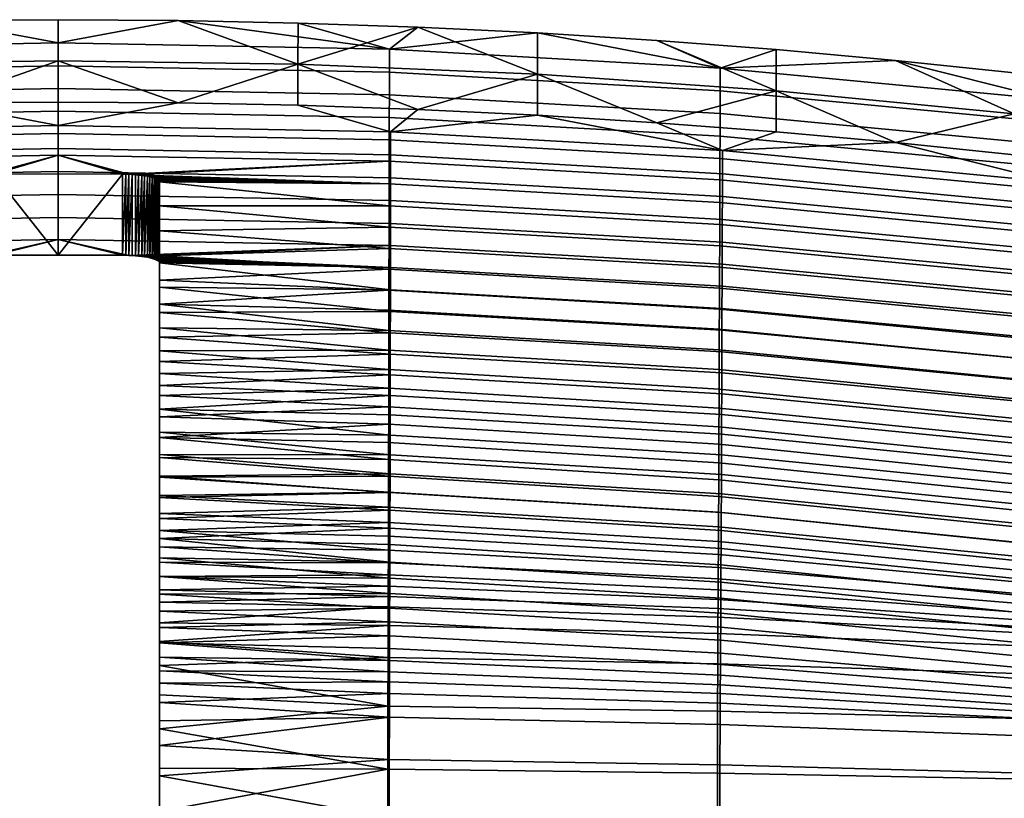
# Model space of a CAD drawing. Header units: millimetres. Extents: x -983 to 983, y -260 to 258.
# Tile 244 of 256: x -249 to -142, y 173 to 258. Entities that reach past the tile are written whole.
import ezdxf

# ---------------------------------------------------------------- set-up
doc = ezdxf.new("R2010")
doc.units = ezdxf.units.MM
doc.header["$MEASUREMENT"] = 0
doc.layers.add('ram', color=31, linetype='Continuous')

msp = doc.modelspace()

# ---------------------------------------------------------------- meshes
at = {"layer": 'ram'}
mesh = msp.add_polyface(dxfattribs=at)
corners = [(-258.04, 249.08, 873.96), (-271.07, 253.29, 873.42), (-271.07, 248.81, 874.02), (-245, 249.17, 873.94), (-245, 253.65, 873.35), (-245, 258.12, 872.76), (-258.04, 258.03, 872.78), (-271.08, 257.76, 872.83), (-281.15, 243.43, 850.57), (-245, 244.11, 850.42), (-245, 246.63, 862.18), (-281.15, 245.94, 862.33), (-281.14, 240.93, 838.81), (-245, 241.61, 838.65), (-281.14, 238.45, 827.04), (-245, 239.12, 826.88), (-281.13, 235.95, 815.07), (-245, 236.62, 814.91), (-258.04, 249.08, 873.96), (-245, 249.17, 873.94), (-271.07, 248.81, 874.02), (-245, 253.11, 849.49), (-281.01, 252.43, 849.62), (-281.02, 254.92, 861.26), (-245, 255.61, 861.13), (-245, 250.63, 837.84), (-281.01, 249.96, 837.98), (-245, 248.18, 826.19), (-281, 247.5, 826.33), (-245, 245.74, 814.54), (-281, 245.06, 814.68), (-245, 243.39, 803.21), (-280.99, 242.72, 803.35), (-271.08, 257.76, 872.83), (-258.04, 258.03, 872.78), (-255.99, 240.56, 789.68), (-256, 240.49, 789.35), (-280.99, 240.26, 791.37), (-256, 237.89, 776.51), (-280.99, 237.89, 779.7), (-253.38, 241.26, 793.02), (-252.68, 241.31, 793.21), (-253.04, 241.29, 793.13), (-253.73, 241.23, 792.88), (-254.07, 241.19, 792.71), (-252, 241.33, 793.27), (-252.34, 241.32, 793.25), (-254.39, 241.15, 792.5), (-255.61, 240.84, 791.05), (-255.75, 240.77, 790.71), (-255.94, 240.63, 790.02), (-255.86, 240.7, 790.37), (-254.69, 241.09, 792.25), (-255.21, 240.97, 791.69), (-255.42, 240.91, 791.38), (-254.96, 241.04, 791.98), (-245, 258.12, 872.76), (-245, 241.35, 793.26), (-238, 241.33, 793.27), (-252.34, 232.5, 795.05), (-252.68, 241.31, 793.21), (-252.34, 241.32, 793.25), (-252.68, 232.49, 795.01), (-253.04, 241.29, 793.13), (-253.38, 241.26, 793.02), (-253.04, 232.47, 794.93), (-253.38, 232.45, 794.83), (-253.73, 241.23, 792.88), (-254.07, 241.19, 792.71), (-254.07, 232.37, 794.51), (-254.39, 241.15, 792.5), (-254.39, 232.33, 794.3), (-254.69, 241.09, 792.25), (-253.73, 232.41, 794.68), (-252, 241.33, 793.27), (-252, 232.51, 795.07), (-254.96, 232.22, 793.78), (-255.21, 240.97, 791.69), (-254.96, 241.04, 791.98), (-255.42, 232.09, 793.18), (-255.61, 240.84, 791.05), (-255.42, 240.91, 791.38), (-255.75, 231.95, 792.51), (-255.86, 240.7, 790.37), (-255.75, 240.77, 790.71), (-256, 236.08, 790.25), (-255.99, 240.56, 789.68), (-255.94, 240.63, 790.02), (-256, 240.49, 789.35), (-256, 237.89, 776.51), (-245, 241.35, 793.26), (-245, 232.53, 795.06)]
mesh.append_faces([[corners[k] for k in face] for face in [(0, 1, 2, 2), (3, 4, 0, 0), (0, 4, 1, 1), (4, 5, 6, 1), (7, 1, 6, 6), (8, 9, 10, 11), (12, 13, 9, 8), (14, 15, 13, 12), (16, 17, 15, 14), (18, 10, 19, 19), (11, 18, 20, 20), (11, 10, 18, 18), (21, 22, 23, 24), (25, 26, 22, 21), (27, 28, 26, 25), (29, 30, 28, 27), (31, 32, 30, 29), (23, 33, 34, 34), (35, 36, 37, 37), (38, 39, 36, 36), (40, 37, 32, 32), (34, 24, 23, 23), (41, 42, 32, 32), (43, 44, 37, 37), (40, 43, 37, 37), (42, 40, 32, 32), (32, 31, 41, 41), (45, 46, 31, 31), (31, 46, 41, 41), (47, 37, 44, 44), (48, 49, 37, 37), (37, 50, 35, 35), (51, 50, 37, 37), (49, 51, 37, 37), (47, 52, 37, 37), (53, 54, 37, 37), (55, 53, 37, 37), (52, 55, 37, 37), (48, 37, 54, 54), (24, 34, 56, 56), (57, 45, 31, 31), (58, 57, 31, 31), (59, 60, 61, 61), (60, 62, 63, 63), (64, 63, 65, 65), (66, 67, 64, 64), (68, 69, 70, 70), (70, 71, 72, 72), (68, 67, 73, 73), (74, 75, 59, 61), (76, 77, 78, 78), (79, 80, 81, 81), (82, 83, 84, 84), (85, 86, 87, 87), (85, 88, 86, 86), (59, 62, 60, 60), (65, 66, 64, 64), (62, 65, 63, 63), (66, 73, 67, 67), (88, 85, 89, 89), (90, 91, 74, 74)]])
mesh = msp.add_polyface(dxfattribs=at)
corners = [(-245, 253.65, 873.35), (-245, 249.17, 873.94), (-231.96, 249.08, 873.96), (-218.93, 248.81, 874.02), (-218.93, 253.29, 873.42), (-231.96, 258.03, 872.78), (-245, 258.12, 872.76), (-218.92, 257.76, 872.83), (-205.9, 257.31, 872.92), (-245, 244.11, 850.42), (-208.85, 243.43, 850.57), (-208.85, 245.94, 862.33), (-245, 246.63, 862.18), (-245, 241.61, 838.65), (-208.86, 240.93, 838.81), (-245, 239.12, 826.88), (-208.86, 238.45, 827.04), (-245, 236.62, 814.91), (-208.87, 235.95, 815.07), (-218.93, 248.81, 874.02), (-231.96, 249.08, 873.96), (-245, 249.17, 873.94), (-208.99, 252.43, 849.62), (-245, 253.11, 849.49), (-245, 255.61, 861.13), (-208.98, 254.92, 861.26), (-208.99, 249.96, 837.98), (-245, 250.63, 837.84), (-209, 247.5, 826.33), (-245, 248.18, 826.19), (-209, 245.06, 814.68), (-245, 245.74, 814.54), (-209.01, 242.72, 803.35), (-245, 243.39, 803.21), (-231.96, 258.03, 872.78), (-245, 258.12, 872.76), (-237.32, 241.31, 793.21), (-237.66, 241.32, 793.25), (-236.96, 241.29, 793.13), (-238, 241.33, 793.27), (-209.01, 240.26, 791.37), (-236.27, 241.23, 792.88), (-236.62, 241.26, 793.02), (-235.61, 241.15, 792.5), (-235.93, 241.19, 792.71), (-235.31, 241.09, 792.25), (-234.79, 240.97, 791.69), (-235.04, 241.04, 791.98), (-234.39, 240.84, 791.05), (-234.58, 240.91, 791.38), (-234.25, 240.77, 790.71), (-234.06, 240.63, 790.02), (-234.14, 240.7, 790.37), (-234, 240.49, 789.35), (-234.01, 240.56, 789.68), (-209.01, 237.89, 779.7), (-234, 237.89, 776.51), (-218.92, 257.76, 872.83), (-237.66, 232.5, 795.05), (-237.66, 241.32, 793.25), (-237.32, 241.31, 793.21), (-236.96, 241.29, 793.13), (-237.32, 232.49, 795.01), (-236.62, 241.26, 793.02), (-236.62, 232.45, 794.83), (-236.96, 232.47, 794.93), (-236.27, 241.23, 792.88), (-235.93, 241.19, 792.71), (-235.61, 241.15, 792.5), (-235.93, 232.37, 794.51), (-235.31, 241.09, 792.25), (-235.61, 232.33, 794.3), (-236.27, 232.41, 794.68), (-238, 232.51, 795.07), (-238, 241.33, 793.27), (-235.04, 232.22, 793.78), (-235.04, 241.04, 791.98), (-234.79, 240.97, 791.69), (-234.58, 232.09, 793.18), (-234.58, 240.91, 791.38), (-234.39, 240.84, 791.05), (-234.79, 232.16, 793.49), (-234.25, 231.95, 792.51), (-234.25, 240.77, 790.71), (-234.14, 240.7, 790.37), (-234, 236.08, 790.25), (-234.06, 240.63, 790.02), (-234.01, 240.56, 789.68), (-234, 240.49, 789.35), (-234.14, 231.88, 792.17), (-234.39, 232.02, 792.85), (-235.31, 232.28, 794.05), (-234, 237.89, 776.51), (-245, 241.35, 793.26), (-245, 232.53, 795.06)]
mesh.append_faces([[corners[k] for k in face] for face in [(0, 1, 2, 2), (2, 3, 4, 4), (2, 4, 0, 0), (4, 5, 6, 0), (4, 7, 5, 5), (8, 7, 4, 4), (9, 10, 11, 12), (13, 14, 10, 9), (15, 16, 14, 13), (17, 18, 16, 15), (12, 11, 19, 20), (12, 20, 21, 21), (22, 23, 24, 25), (26, 27, 23, 22), (28, 29, 27, 26), (30, 31, 29, 28), (32, 33, 31, 30), (34, 24, 35, 35), (36, 37, 33, 33), (32, 38, 36, 36), (39, 33, 37, 37), (40, 41, 42, 42), (40, 43, 44, 44), (40, 45, 43, 43), (44, 41, 40, 40), (42, 38, 32, 32), (40, 46, 47, 47), (40, 48, 49, 49), (40, 50, 48, 48), (49, 46, 40, 40), (40, 51, 52, 52), (40, 53, 54, 54), (55, 56, 53, 53), (54, 51, 40, 40), (52, 50, 40, 40), (47, 45, 40, 40), (25, 34, 57, 57), (40, 42, 32, 32), (36, 33, 32, 32), (25, 24, 34, 34), (58, 59, 60, 60), (60, 61, 62, 62), (61, 63, 64, 65), (64, 63, 66, 66), (67, 68, 69, 69), (68, 70, 71, 71), (67, 72, 66, 66), (73, 74, 59, 59), (75, 76, 77, 77), (78, 79, 80, 80), (79, 81, 77, 77), (82, 83, 84, 84), (85, 86, 87, 87), (85, 87, 88, 88), (86, 89, 84, 84), (83, 90, 80, 80), (76, 91, 70, 70), (90, 78, 80, 80), (81, 75, 77, 77), (88, 92, 85, 85), (93, 74, 94, 94)]])
mesh = msp.add_polyface(dxfattribs=at)
corners = [(-205.9, 248.36, 874.11), (-192.89, 247.73, 874.25), (-192.88, 252.2, 873.65), (-218.93, 253.29, 873.42), (-218.93, 248.81, 874.02), (-192.88, 256.68, 873.04), (-205.9, 257.31, 872.92), (-208.86, 238.45, 827.04), (-172.78, 236.41, 827.51), (-172.77, 238.88, 839.27), (-208.86, 240.93, 838.81), (-208.87, 235.95, 815.07), (-172.78, 233.92, 815.54), (-208.87, 233.55, 803.49), (-172.79, 231.52, 803.97), (-208.88, 231.18, 791.9), (-172.8, 229.15, 792.38), (-208.88, 228.75, 779.92), (-172.81, 226.72, 780.41), (-208.88, 226.39, 768.12), (-172.82, 224.35, 768.63), (-208.89, 224.06, 756.33), (-172.83, 222.01, 756.83), (-208.89, 221.76, 744.52), (-172.83, 219.7, 745.04), (-208.9, 219.5, 732.71), (-172.84, 217.42, 733.23), (-208.9, 217.26, 720.89), (-172.85, 215.17, 721.42), (-208.91, 215.14, 709.45), (-172.86, 213.03, 710), (-208.91, 212.92, 697.23), (-172.87, 210.78, 697.79), (-208.85, 245.94, 862.33), (-192.89, 247.73, 874.25), (-205.9, 248.36, 874.11), (-218.93, 248.81, 874.02), (-172.75, 243.88, 862.79), (-234, 231.67, 791.15), (-234, 223.59, 750.56), (-234, 218.33, 723.05), (-234, 215.78, 709.29), (-234, 213.28, 695.51), (-208.92, 210.8, 685.39), (-234, 226.28, 764.3), (-173.01, 250.38, 850.03), (-208.99, 252.43, 849.62), (-208.98, 254.92, 861.26), (-173, 252.86, 861.66), (-173.01, 247.92, 838.39), (-208.99, 249.96, 837.98), (-173.02, 245.47, 826.75), (-209, 247.5, 826.33), (-173.03, 243.04, 815.11), (-209, 245.06, 814.68), (-173.04, 240.69, 803.78), (-209.01, 242.72, 803.35), (-173.05, 238.23, 791.8), (-209.01, 240.26, 791.37), (-173.06, 235.86, 780.15), (-209.01, 237.89, 779.7), (-173.06, 233.52, 768.48), (-209.02, 235.56, 768.03), (-173.07, 231.2, 756.82), (-209.02, 233.25, 756.36), (-173.08, 228.93, 745.28), (-209.03, 230.99, 744.8), (-173.09, 226.65, 733.47), (-209.03, 228.72, 732.99), (-173.1, 224.45, 721.97), (-209.04, 226.54, 721.48), (-173.11, 222.22, 710.09), (-209.04, 224.32, 709.59), (-173.11, 220.06, 698.39), (-209.05, 222.18, 697.88), (-173.12, 217.94, 686.69), (-209.05, 220.08, 686.17), (-173.13, 215.87, 674.98), (-209.05, 218.03, 674.44), (-173.14, 213.84, 663.25), (-209.06, 216.02, 662.71), (-173.15, 211.95, 652.04), (-209.06, 214.14, 651.49), (-173.15, 209.94, 639.79), (-209.07, 212.14, 639.22), (-205.9, 257.31, 872.92), (-192.88, 256.68, 873.04), (-218.92, 257.76, 872.83), (-234, 237.89, 776.51), (-234, 240.49, 789.35), (-234, 235.15, 762.73), (-234, 232.44, 748.94), (-234, 227.17, 721.33), (-234, 224.61, 707.52), (-234, 222.1, 693.69), (-234, 217.26, 666.01), (-234, 212.68, 638.28), (-209.07, 210.28, 627.47), (-234, 214.94, 652.15), (-234, 219.65, 679.86)]
mesh.append_faces([[corners[k] for k in face] for face in [(0, 1, 2, 2), (3, 4, 0, 0), (2, 5, 6, 6), (6, 3, 2, 2), (0, 2, 3, 3), (7, 8, 9, 10), (11, 12, 8, 7), (13, 14, 12, 11), (15, 16, 14, 13), (17, 18, 16, 15), (19, 20, 18, 17), (21, 22, 20, 19), (23, 24, 22, 21), (25, 26, 24, 23), (27, 28, 26, 25), (29, 30, 28, 27), (31, 32, 30, 29), (33, 34, 35, 35), (33, 35, 36, 36), (37, 34, 33, 33), (15, 38, 17, 17), (39, 23, 21, 21), (40, 27, 25, 25), (41, 29, 27, 27), (42, 43, 31, 31), (44, 21, 19, 19), (45, 46, 47, 48), (49, 50, 46, 45), (51, 52, 50, 49), (53, 54, 52, 51), (55, 56, 54, 53), (57, 58, 56, 55), (59, 60, 58, 57), (61, 62, 60, 59), (63, 64, 62, 61), (65, 66, 64, 63), (67, 68, 66, 65), (69, 70, 68, 67), (71, 72, 70, 69), (73, 74, 72, 71), (75, 76, 74, 73), (77, 78, 76, 75), (79, 80, 78, 77), (81, 82, 80, 79), (83, 84, 82, 81), (47, 85, 86, 86), (47, 87, 85, 85), (88, 60, 62, 62), (60, 89, 58, 58), (86, 48, 47, 47), (90, 62, 64, 64), (66, 91, 64, 64), (92, 68, 70, 70), (93, 72, 74, 74), (94, 74, 76, 76), (92, 70, 72, 72), (95, 78, 80, 80), (96, 82, 84, 84), (96, 84, 97, 97), (98, 80, 82, 82), (99, 76, 78, 78)]])
mesh = msp.add_polyface(dxfattribs=at)
corners = [(-179.89, 246.92, 874.43), (-166.91, 245.93, 874.64), (-166.9, 250.4, 874.01), (-153.95, 244.77, 874.89), (-192.88, 252.2, 873.65), (-192.89, 247.73, 874.25), (-141.02, 243.42, 875.18), (-128.13, 241.9, 875.51), (-141.01, 247.89, 874.53), (-179.88, 255.86, 873.2), (-192.88, 256.68, 873.04), (-153.94, 253.7, 873.61), (-166.9, 254.87, 873.39), (-115.25, 244.66, 875.18), (-128.11, 250.82, 874.16), (-141.01, 252.35, 873.87), (-115.25, 249.11, 874.49), (-172.76, 241.37, 851.03), (-136.77, 237.96, 851.79), (-136.76, 240.44, 863.54), (-172.75, 243.88, 862.79), (-172.77, 238.88, 839.27), (-136.78, 235.48, 840.04), (-172.78, 236.41, 827.51), (-136.79, 233.02, 828.28), (-172.78, 233.92, 815.54), (-136.81, 230.53, 816.33), (-172.79, 231.52, 803.97), (-136.82, 228.14, 804.77), (-172.8, 229.15, 792.38), (-136.83, 225.77, 793.19), (-172.81, 226.72, 780.41), (-136.84, 223.33, 781.23), (-172.82, 224.35, 768.63), (-136.85, 220.95, 769.46), (-172.83, 222.01, 756.83), (-136.86, 218.59, 757.68), (-172.83, 219.7, 745.04), (-136.87, 216.26, 745.9), (-172.84, 217.42, 733.23), (-136.88, 213.95, 734.11), (-172.85, 215.17, 721.42), (-136.89, 211.68, 722.31), (-172.86, 213.03, 710), (-136.9, 209.51, 710.91), (-208.85, 243.43, 850.57), (-208.85, 245.94, 862.33), (-208.86, 240.93, 838.81), (-100.94, 235.64, 864.6), (-115.26, 240.21, 875.88), (-128.13, 241.9, 875.51), (-141.02, 243.42, 875.18), (-153.95, 244.77, 874.89), (-166.91, 245.93, 874.64), (-179.89, 246.92, 874.43), (-192.89, 247.73, 874.25), (-137.09, 246.97, 850.7), (-173.01, 250.38, 850.03), (-173, 252.86, 861.66), (-137.08, 249.43, 862.33), (-137.1, 244.52, 839.08), (-173.01, 247.92, 838.39), (-137.11, 242.08, 827.44), (-173.02, 245.47, 826.75), (-137.12, 239.66, 815.81), (-173.03, 243.04, 815.11), (-137.13, 237.31, 804.49), (-173.04, 240.69, 803.78), (-137.14, 234.85, 792.53), (-173.05, 238.23, 791.8), (-137.15, 232.48, 780.89), (-173.06, 235.86, 780.15), (-137.16, 230.12, 769.24), (-173.06, 233.52, 768.48), (-137.17, 227.79, 757.59), (-173.07, 231.2, 756.82), (-137.18, 225.5, 746.06), (-173.08, 228.93, 745.28), (-137.19, 223.19, 734.27), (-173.09, 226.65, 733.47), (-137.2, 220.97, 722.79), (-173.1, 224.45, 721.97), (-137.21, 218.71, 710.93), (-173.11, 222.22, 710.09), (-137.22, 216.52, 699.25), (-173.11, 220.06, 698.39), (-137.23, 214.37, 687.56), (-173.12, 217.94, 686.69), (-137.24, 212.27, 675.87), (-173.13, 215.87, 674.98), (-137.25, 210.21, 664.16), (-173.14, 213.84, 663.25), (-137.26, 208.3, 652.96), (-173.15, 211.95, 652.04), (-192.88, 256.68, 873.04), (-179.88, 255.86, 873.2), (-166.9, 254.87, 873.39), (-153.94, 253.7, 873.61), (-141.01, 252.35, 873.87), (-128.11, 250.82, 874.16), (-115.25, 249.11, 874.49)]
mesh.append_faces([[corners[k] for k in face] for face in [(0, 1, 2, 2), (1, 3, 2, 2), (4, 5, 0, 0), (6, 7, 8, 8), (3, 6, 8, 8), (0, 2, 4, 4), (2, 9, 10, 4), (8, 11, 12, 2), (7, 13, 8, 8), (13, 14, 15, 8), (12, 9, 2, 2), (3, 8, 2, 2), (13, 16, 14, 14), (8, 15, 11, 11), (17, 18, 19, 20), (21, 22, 18, 17), (23, 24, 22, 21), (25, 26, 24, 23), (27, 28, 26, 25), (29, 30, 28, 27), (31, 32, 30, 29), (33, 34, 32, 31), (35, 36, 34, 33), (37, 38, 36, 35), (39, 40, 38, 37), (41, 42, 40, 39), (43, 44, 42, 41), (45, 17, 20, 46), (47, 21, 17, 45), (19, 48, 49, 50), (19, 50, 51, 51), (19, 51, 52, 52), (20, 53, 54, 54), (20, 54, 55, 55), (20, 52, 53, 53), (20, 19, 52, 52), (56, 57, 58, 59), (60, 61, 57, 56), (62, 63, 61, 60), (64, 65, 63, 62), (66, 67, 65, 64), (68, 69, 67, 66), (70, 71, 69, 68), (72, 73, 71, 70), (74, 75, 73, 72), (76, 77, 75, 74), (78, 79, 77, 76), (80, 81, 79, 78), (82, 83, 81, 80), (84, 85, 83, 82), (86, 87, 85, 84), (88, 89, 87, 86), (90, 91, 89, 88), (92, 93, 91, 90), (58, 94, 95, 95), (58, 96, 97, 97), (59, 98, 99, 99), (59, 99, 100, 100), (59, 97, 98, 98), (58, 95, 96, 96), (58, 97, 59, 59)]])
mesh = msp.add_polyface(dxfattribs=at)
corners = [(-281.13, 233.55, 803.49), (-245, 234.23, 803.33), (-245, 236.62, 814.91), (-281.13, 235.95, 815.07), (-252.34, 232.5, 795.05), (-252, 232.51, 795.07), (-252.68, 232.49, 795.01), (-253.04, 232.47, 794.93), (-253.38, 232.45, 794.83), (-253.73, 232.41, 794.68), (-254.07, 232.37, 794.51), (-281.12, 231.18, 791.9), (-254.39, 232.33, 794.3), (-254.69, 232.28, 794.05), (-255.21, 232.16, 793.49), (-254.96, 232.22, 793.78), (-255.61, 232.02, 792.85), (-255.42, 232.09, 793.18), (-255.75, 231.95, 792.51), (-255.94, 231.81, 791.82), (-255.86, 231.88, 792.17), (-256, 231.67, 791.15), (-255.99, 231.74, 791.49), (-281.12, 228.75, 779.92), (-256, 229.02, 778.03), (-256, 226.28, 764.3), (-281.12, 226.39, 768.12), (-256, 223.59, 750.56), (-281.11, 224.06, 756.33), (-245, 232.53, 795.06), (-256, 235.15, 762.73), (-280.98, 235.56, 768.03), (-256, 237.89, 776.51), (-280.98, 233.25, 756.36), (-280.97, 228.72, 732.99), (-280.97, 230.99, 744.8), (-256, 229.78, 735.14), (-280.95, 222.18, 697.88), (-280.96, 224.32, 709.59), (-256, 224.61, 707.52), (-256, 227.17, 721.33), (-256, 232.44, 748.94), (-255.42, 240.91, 791.38), (-255.21, 240.97, 791.69), (-255.21, 232.16, 793.49), (-255.94, 240.63, 790.02), (-255.86, 240.7, 790.37), (-255.86, 231.88, 792.17), (-255.75, 240.77, 790.71), (-255.61, 240.84, 791.05), (-255.61, 232.02, 792.85), (-254.96, 241.04, 791.98), (-254.69, 241.09, 792.25), (-254.69, 232.28, 794.05), (-254.07, 241.19, 792.71), (-253.73, 232.41, 794.68), (-254.07, 232.37, 794.51), (-254.39, 232.33, 794.3), (-254.39, 241.15, 792.5), (-254.96, 232.22, 793.78), (-255.42, 232.09, 793.18), (-255.75, 231.95, 792.51), (-255.94, 231.81, 791.82), (-256, 236.08, 790.25), (-255.99, 231.74, 791.49), (-256, 231.67, 791.15), (-256, 229.78, 735.14), (-256, 223.59, 750.56), (-256, 220.94, 736.81), (-256, 218.33, 723.05), (-256, 227.17, 721.33), (-256, 224.61, 707.52), (-256, 232.44, 748.94), (-256, 226.28, 764.3), (-256, 235.15, 762.73), (-256, 229.02, 778.03), (-256, 237.89, 776.51), (-252, 232.51, 795.07), (-252, 241.33, 793.27), (-245, 232.53, 795.06)]
mesh.append_faces([[corners[k] for k in face] for face in [(0, 1, 2, 3), (4, 5, 1, 1), (1, 6, 4, 4), (6, 0, 7, 7), (8, 7, 0, 0), (8, 0, 9, 9), (10, 11, 12, 12), (12, 11, 13, 13), (0, 10, 9, 9), (6, 1, 0, 0), (11, 14, 15, 15), (11, 16, 17, 17), (11, 18, 16, 16), (17, 14, 11, 11), (11, 19, 20, 20), (11, 21, 22, 22), (23, 24, 21, 21), (22, 19, 11, 11), (20, 18, 11, 11), (15, 13, 11, 11), (11, 10, 0, 0), (25, 24, 26, 26), (27, 25, 28, 28), (29, 1, 5, 5), (30, 31, 32, 32), (33, 31, 30, 30), (34, 35, 36, 36), (37, 38, 39, 39), (34, 36, 40, 40), (39, 38, 40, 40), (41, 36, 35, 35), (41, 33, 30, 30), (42, 43, 44, 44), (45, 46, 47, 47), (48, 49, 50, 50), (51, 52, 53, 53), (54, 55, 56, 56), (52, 57, 53, 53), (56, 57, 58, 58), (53, 59, 51, 51), (44, 60, 42, 42), (48, 50, 61, 61), (50, 49, 60, 60), (46, 61, 47, 47), (44, 43, 59, 59), (45, 62, 63, 63), (64, 65, 63, 63), (64, 63, 62, 62), (47, 62, 45, 45), (66, 67, 68, 68), (68, 69, 70, 70), (69, 71, 70, 70), (67, 66, 72, 72), (70, 66, 68, 68), (73, 72, 74, 74), (67, 72, 73, 73), (75, 73, 74, 74), (76, 65, 75, 75), (65, 76, 63, 63), (76, 75, 74, 74), (77, 78, 79, 79)]])
mesh = msp.add_polyface(dxfattribs=at)
corners = [(-245, 234.23, 803.33), (-208.87, 233.55, 803.49), (-208.87, 235.95, 815.07), (-245, 236.62, 814.91), (-235.93, 232.37, 794.51), (-208.88, 231.18, 791.9), (-234.01, 231.74, 791.49), (-234, 231.67, 791.15), (-208.88, 226.39, 768.12), (-208.88, 228.75, 779.92), (-234, 229.02, 778.03), (-234, 226.28, 764.3), (-237.32, 232.49, 795.01), (-236.96, 232.47, 794.93), (-236.27, 232.41, 794.68), (-236.62, 232.45, 794.83), (-237.66, 232.5, 795.05), (-238, 232.51, 795.07), (-245, 232.53, 795.06), (-235.61, 232.33, 794.3), (-234.39, 232.02, 792.85), (-234.25, 231.95, 792.51), (-234.06, 231.81, 791.82), (-234.14, 231.88, 792.17), (-235.31, 232.28, 794.05), (-234.79, 232.16, 793.49), (-234.58, 232.09, 793.18), (-235.04, 232.22, 793.78), (-234, 223.59, 750.56), (-234, 220.94, 736.81), (-208.89, 221.76, 744.52), (-208.89, 224.06, 756.33), (-234, 235.15, 762.73), (-234, 237.89, 776.51), (-209.02, 235.56, 768.03), (-234, 232.44, 748.94), (-209.02, 233.25, 756.36), (-209.03, 228.72, 732.99), (-234, 227.17, 721.33), (-234, 229.78, 735.14), (-209.04, 224.32, 709.59), (-234, 224.61, 707.52), (-209.05, 222.18, 697.88), (-234, 222.1, 693.69), (-209.03, 230.99, 744.8), (-237.66, 232.5, 795.05), (-237.32, 241.31, 793.21), (-237.32, 232.49, 795.01), (-236.96, 241.29, 793.13), (-236.96, 232.47, 794.93), (-235.93, 241.19, 792.71), (-235.93, 232.37, 794.51), (-236.27, 232.41, 794.68), (-235.31, 241.09, 792.25), (-235.31, 232.28, 794.05), (-235.61, 232.33, 794.3), (-235.61, 241.15, 792.5), (-235.04, 241.04, 791.98), (-235.04, 232.22, 793.78), (-236.62, 232.45, 794.83), (-236.27, 241.23, 792.88), (-234.79, 232.16, 793.49), (-234.58, 240.91, 791.38), (-234.58, 232.09, 793.18), (-234.25, 240.77, 790.71), (-234.25, 231.95, 792.51), (-234.39, 232.02, 792.85), (-234.14, 240.7, 790.37), (-234.14, 231.88, 792.17), (-234.06, 240.63, 790.02), (-234, 236.08, 790.25), (-234.06, 231.81, 791.82), (-234.01, 231.74, 791.49), (-234, 231.67, 791.15), (-238, 232.51, 795.07), (-237.66, 241.32, 793.25), (-234, 229.78, 735.14), (-234, 220.94, 736.81), (-234, 223.59, 750.56), (-234, 227.17, 721.33), (-234, 218.33, 723.05), (-234, 224.61, 707.52), (-234, 232.44, 748.94), (-234, 226.28, 764.3), (-234, 235.15, 762.73), (-234, 229.02, 778.03), (-234, 237.89, 776.51), (-238, 241.33, 793.27), (-245, 232.53, 795.06)]
mesh.append_faces([[corners[k] for k in face] for face in [(0, 1, 2, 3), (1, 4, 5, 5), (6, 7, 5, 5), (8, 9, 10, 10), (7, 10, 9, 9), (11, 8, 10, 10), (12, 13, 1, 1), (14, 4, 1, 1), (15, 14, 1, 1), (13, 15, 1, 1), (12, 0, 16, 16), (0, 17, 16, 16), (0, 18, 17, 17), (12, 1, 0, 0), (5, 4, 19, 19), (20, 21, 5, 5), (5, 22, 6, 6), (23, 22, 5, 5), (21, 23, 5, 5), (19, 24, 5, 5), (25, 26, 5, 5), (27, 25, 5, 5), (24, 27, 5, 5), (20, 5, 26, 26), (28, 29, 30, 30), (11, 28, 31, 31), (32, 33, 34, 34), (35, 32, 36, 36), (37, 38, 39, 39), (40, 41, 38, 38), (41, 42, 43, 43), (44, 39, 35, 35), (44, 37, 39, 39), (45, 46, 47, 47), (47, 48, 49, 49), (50, 51, 52, 52), (53, 54, 55, 55), (51, 56, 55, 55), (54, 57, 58, 58), (59, 60, 52, 52), (61, 62, 63, 63), (64, 65, 66, 66), (67, 68, 65, 65), (69, 70, 71, 71), (72, 70, 73, 73), (72, 71, 70, 70), (68, 69, 71, 71), (74, 75, 45, 45), (76, 77, 78, 78), (77, 79, 80, 80), (80, 79, 81, 81), (78, 82, 76, 76), (79, 77, 76, 76), (83, 84, 82, 82), (78, 83, 82, 82), (85, 84, 83, 83), (86, 85, 73, 73), (73, 70, 86, 86), (86, 84, 85, 85), (87, 74, 88, 88)]])
mesh = msp.add_polyface(dxfattribs=at)
corners = [(-208.9, 219.5, 732.71), (-208.89, 221.76, 744.52), (-234, 220.94, 736.81), (-208.92, 208.73, 673.55), (-208.92, 210.8, 685.39), (-234, 210.84, 681.72), (-208.91, 212.92, 697.23), (-208.91, 215.14, 709.45), (-234, 215.78, 709.29), (-208.94, 199.14, 614.18), (-208.94, 201.04, 626.66), (-234, 201.71, 626.47), (-208.96, 194.11, 578.45), (-208.95, 195.72, 590.37), (-234, 195.63, 584.91), (-208.93, 202.81, 637.95), (-208.93, 204.77, 650.02), (-234, 203.89, 640.3), (-234, 208.46, 667.93), (-234, 206.14, 654.12), (-208.92, 206.71, 661.69), (-234, 213.28, 695.51), (-234, 218.33, 723.05), (-208.9, 217.26, 720.89), (-234, 197.58, 598.78), (-208.95, 197.39, 602.28), (-234, 199.6, 612.63), (-209.05, 218.03, 674.44), (-234, 217.26, 666.01), (-234, 219.65, 679.86), (-234, 222.1, 693.69), (-209.05, 220.08, 686.17), (-234, 214.94, 652.15), (-209.06, 216.02, 662.71), (-209.06, 214.14, 651.49), (-234, 212.68, 638.28), (-234, 210.49, 624.4), (-209.07, 210.28, 627.47), (-209.08, 208.47, 615.7), (-234, 208.38, 610.51), (-209.08, 206.73, 603.93), (-234, 206.36, 596.61), (-209.09, 203.45, 580.35), (-234, 202.56, 568.76), (-234, 204.41, 582.69), (-209.09, 205.1, 592.47), (-209.1, 199.05, 544.92), (-234, 199.13, 540.87), (-234, 200.8, 554.82), (-209.11, 197.75, 533.1), (-234, 197.57, 526.91), (-209.1, 200.44, 556.74), (-234, 196.12, 512.93), (-209.11, 196.51, 521.26), (-234, 194.76, 498.95), (-209.12, 195.38, 509.42), (-209.1, 201.96, 568.94), (-234, 190.35, 543.24), (-234, 192.01, 557.14), (-234, 199.13, 540.87), (-234, 195.63, 584.91), (-234, 202.56, 568.76), (-234, 193.78, 571.03), (-234, 197.57, 526.91), (-234, 200.8, 554.82), (-234, 197.58, 598.78), (-234, 199.6, 612.63), (-234, 206.36, 596.61), (-234, 210.49, 624.4), (-234, 201.71, 626.47), (-234, 203.89, 640.3), (-234, 208.38, 610.51), (-234, 204.41, 582.69), (-234, 212.68, 638.28), (-234, 214.94, 652.15), (-234, 206.14, 654.12), (-234, 208.46, 667.93), (-234, 217.26, 666.01), (-234, 210.84, 681.72), (-234, 219.65, 679.86), (-234, 213.28, 695.51), (-234, 222.1, 693.69), (-234, 215.78, 709.29), (-234, 224.61, 707.52), (-234, 218.33, 723.05)]
mesh.append_faces([[corners[k] for k in face] for face in [(0, 1, 2, 2), (3, 4, 5, 5), (6, 7, 8, 8), (9, 10, 11, 11), (12, 13, 14, 14), (15, 16, 17, 17), (3, 5, 18, 18), (17, 16, 19, 19), (18, 19, 20, 20), (21, 5, 4, 4), (2, 22, 0, 0), (21, 6, 8, 8), (8, 23, 22, 22), (15, 17, 11, 11), (14, 13, 24, 24), (24, 25, 26, 26), (9, 11, 26, 26), (27, 28, 29, 29), (29, 30, 31, 31), (32, 28, 33, 33), (34, 35, 32, 32), (36, 35, 37, 37), (38, 39, 36, 36), (39, 40, 41, 41), (42, 43, 44, 44), (44, 41, 45, 45), (46, 47, 48, 48), (47, 49, 50, 50), (48, 43, 51, 51), (52, 50, 53, 53), (54, 52, 55, 55), (48, 51, 46, 46), (47, 46, 49, 49), (52, 53, 55, 55), (50, 49, 53, 53), (43, 56, 51, 51), (57, 58, 59, 59), (60, 61, 62, 62), (63, 57, 59, 59), (64, 62, 61, 61), (59, 58, 64, 64), (65, 66, 67, 67), (68, 69, 70, 70), (69, 71, 66, 66), (65, 72, 60, 60), (60, 72, 61, 61), (67, 66, 71, 71), (68, 70, 73, 73), (71, 69, 68, 68), (74, 75, 76, 76), (76, 77, 74, 74), (75, 74, 73, 73), (75, 73, 70, 70), (78, 77, 76, 76), (72, 65, 67, 67), (79, 78, 80, 80), (80, 81, 79, 79), (79, 77, 78, 78), (82, 81, 80, 80), (83, 82, 84, 84), (83, 81, 82, 82)]])
mesh = msp.add_polyface(dxfattribs=at)
corners = [(-208.92, 208.73, 673.55), (-172.88, 206.56, 674.12), (-172.88, 208.65, 685.96), (-208.92, 210.8, 685.39), (-208.92, 206.71, 661.69), (-172.89, 204.52, 662.28), (-208.93, 204.77, 650.02), (-172.9, 202.57, 650.61), (-208.93, 202.81, 637.95), (-172.91, 200.61, 638.56), (-208.94, 201.04, 626.66), (-172.92, 198.83, 627.27), (-208.94, 199.14, 614.18), (-172.93, 196.94, 614.8), (-208.95, 197.39, 602.28), (-172.93, 195.22, 602.9), (-208.95, 195.72, 590.37), (-172.94, 193.58, 590.99), (-208.96, 194.11, 578.45), (-172.95, 192.04, 579.07), (-208.96, 192.62, 566.91), (-172.96, 190.64, 567.53), (-208.97, 191.11, 554.59), (-172.97, 189.24, 555.21), (-208.97, 189.73, 542.59), (-172.97, 187.99, 543.21), (-208.97, 188.43, 530.69), (-172.98, 186.84, 531.31), (-208.98, 187.2, 518.73), (-172.99, 185.77, 519.35), (-208.98, 186.1, 506.76), (-173, 184.84, 507.39), (-208.99, 184.83, 494.81), (-173.01, 183.78, 495.44), (-208.99, 182.28, 483.08), (-173.02, 181.47, 483.69), (-209, 177.67, 472), (-173.03, 177.08, 472.55), (-209, 171.32, 461.98), (-173.03, 170.89, 462.46), (-209.01, 163.09, 453.04), (-173.04, 162.76, 453.44), (-209.01, 153.5, 445.81), (-173.05, 153.21, 446.17), (-234, 208.46, 667.93), (-234, 206.14, 654.12), (-234, 201.71, 626.47), (-234, 199.6, 612.63), (-234, 197.58, 598.78), (-234, 193.78, 571.03), (-234, 190.35, 543.24), (-234, 188.78, 529.33), (-234, 187.32, 515.4), (-234, 183.85, 487.65), (-234, 175.87, 468.31), (-234, 179.18, 474.48), (-234, 167.47, 457.12), (-234, 185.97, 501.47), (-173.16, 208.08, 628.04), (-209.07, 210.28, 627.47), (-209.07, 212.14, 639.22), (-173.15, 209.94, 639.79), (-173.17, 206.28, 616.28), (-209.08, 208.47, 615.7), (-173.18, 204.56, 604.51), (-209.08, 206.73, 603.93), (-173.19, 202.96, 593.05), (-209.09, 205.1, 592.47), (-173.2, 201.37, 580.94), (-209.09, 203.45, 580.35), (-173.2, 199.96, 569.52), (-209.1, 201.96, 568.94), (-173.21, 198.56, 557.32), (-209.1, 200.44, 556.74), (-173.22, 197.3, 545.5), (-209.1, 199.05, 544.92), (-173.23, 196.13, 533.68), (-209.11, 197.75, 533.1), (-173.24, 195.05, 521.85), (-209.11, 196.51, 521.26), (-173.24, 194.09, 510.01), (-209.12, 195.38, 509.42), (-173.25, 193.15, 498.17), (-209.12, 194.25, 497.57), (-173.26, 191.36, 485.86), (-209.13, 192.24, 485.27), (-173.27, 188.06, 475.08), (-209.13, 188.75, 474.52), (-173.28, 182.93, 464.37), (-209.14, 183.46, 463.88), (-173.29, 176.19, 454.6), (-209.14, 176.61, 454.16), (-173.29, 168.37, 446.37), (-209.14, 168.71, 445.98), (-173.3, 158.49, 438.86), (-209.15, 158.8, 438.52), (-173.31, 148.52, 433.55), (-209.15, 148.81, 433.21), (-234, 208.38, 610.51), (-234, 204.41, 582.69), (-234, 202.56, 568.76), (-234, 206.36, 596.61), (-234, 210.49, 624.4)]
mesh.append_faces([[corners[k] for k in face] for face in [(0, 1, 2, 3), (4, 5, 1, 0), (6, 7, 5, 4), (8, 9, 7, 6), (10, 11, 9, 8), (12, 13, 11, 10), (14, 15, 13, 12), (16, 17, 15, 14), (18, 19, 17, 16), (20, 21, 19, 18), (22, 23, 21, 20), (24, 25, 23, 22), (26, 27, 25, 24), (28, 29, 27, 26), (30, 31, 29, 28), (32, 33, 31, 30), (34, 35, 33, 32), (36, 37, 35, 34), (38, 39, 37, 36), (40, 41, 39, 38), (42, 43, 41, 40), (44, 4, 0, 0), (45, 6, 4, 4), (46, 10, 8, 8), (47, 14, 12, 12), (48, 16, 14, 14), (49, 20, 18, 18), (50, 24, 22, 22), (50, 26, 24, 24), (51, 28, 26, 26), (52, 30, 28, 28), (32, 53, 34, 34), (36, 54, 38, 38), (55, 36, 34, 34), (38, 56, 40, 40), (57, 32, 30, 30), (58, 59, 60, 61), (62, 63, 59, 58), (64, 65, 63, 62), (66, 67, 65, 64), (68, 69, 67, 66), (70, 71, 69, 68), (72, 73, 71, 70), (74, 75, 73, 72), (76, 77, 75, 74), (78, 79, 77, 76), (80, 81, 79, 78), (82, 83, 81, 80), (84, 85, 83, 82), (86, 87, 85, 84), (88, 89, 87, 86), (90, 91, 89, 88), (92, 93, 91, 90), (94, 95, 93, 92), (96, 97, 95, 94), (98, 63, 65, 65), (99, 67, 69, 69), (100, 69, 71, 71), (101, 65, 67, 67), (102, 59, 63, 63)]])
mesh = msp.add_polyface(dxfattribs=at)
corners = [(-137.11, 176.09, 473.47), (-137.12, 170.16, 463.26), (-119.19, 169.69, 463.78), (-101.29, 172.19, 469.44), (-137.13, 162.2, 454.12), (-119.21, 161.84, 454.57), (-119.2, 166, 458.98), (-137.13, 166.4, 458.5), (-137.14, 152.73, 446.77), (-119.22, 152.42, 447.16), (-119.21, 157.32, 450.63), (-137.14, 157.64, 450.22), (-172.87, 210.78, 697.79), (-136.91, 207.23, 698.72), (-136.9, 209.51, 710.91), (-172.86, 213.03, 710), (-172.88, 208.65, 685.96), (-136.92, 205.07, 686.91), (-172.88, 206.56, 674.12), (-136.93, 202.95, 675.09), (-172.89, 204.52, 662.28), (-136.94, 200.88, 663.26), (-172.9, 202.57, 650.61), (-136.95, 198.91, 651.61), (-172.91, 200.61, 638.56), (-136.96, 196.93, 639.56), (-172.92, 198.83, 627.27), (-136.97, 195.15, 628.28), (-172.93, 196.94, 614.8), (-136.98, 193.27, 615.82), (-172.93, 195.22, 602.9), (-136.99, 191.59, 603.93), (-172.94, 193.58, 590.99), (-137.01, 190.03, 592.03), (-172.95, 192.04, 579.07), (-137.02, 188.59, 580.11), (-172.96, 190.64, 567.53), (-137.03, 187.34, 568.57), (-172.97, 189.24, 555.21), (-137.04, 186.13, 556.24), (-172.97, 187.99, 543.21), (-137.05, 185.09, 544.24), (-172.98, 186.84, 531.31), (-137.06, 184.19, 532.34), (-172.99, 185.77, 519.35), (-137.07, 183.39, 520.39), (-173, 184.84, 507.39), (-137.08, 182.73, 508.43), (-173.01, 183.78, 495.44), (-137.09, 182.02, 496.48), (-173.02, 181.47, 483.69), (-137.1, 180.11, 484.71), (-173.03, 177.08, 472.55), (-173.03, 170.89, 462.46), (-173.04, 162.76, 453.44), (-173.05, 153.21, 446.17), (-208.92, 210.8, 685.39), (-208.91, 212.92, 697.23), (-137.27, 206.28, 640.72), (-173.15, 209.94, 639.79), (-173.15, 211.95, 652.04), (-137.26, 208.3, 652.96), (-137.28, 204.41, 628.99), (-173.16, 208.08, 628.04), (-137.29, 202.62, 617.24), (-173.17, 206.28, 616.28), (-137.3, 200.93, 605.48), (-173.18, 204.56, 604.51), (-137.31, 199.4, 594.02), (-173.19, 202.96, 593.05), (-137.33, 197.91, 581.91), (-173.2, 201.37, 580.94), (-137.33, 196.64, 570.49), (-173.2, 199.96, 569.52), (-137.35, 195.42, 558.29), (-173.21, 198.56, 557.32), (-137.36, 194.36, 546.47), (-173.22, 197.3, 545.5), (-137.37, 193.44, 534.65), (-173.23, 196.13, 533.68), (-137.38, 192.62, 522.82), (-173.24, 195.05, 521.85), (-137.39, 191.94, 510.99), (-173.24, 194.09, 510.01), (-137.4, 191.31, 499.16), (-173.25, 193.15, 498.17), (-137.41, 189.9, 486.84), (-173.26, 191.36, 485.86), (-137.42, 186.91, 476.01), (-173.27, 188.06, 475.08), (-137.43, 182.04, 465.21), (-173.28, 182.93, 464.37), (-137.44, 175.5, 455.32), (-173.29, 176.19, 454.6), (-137.45, 167.79, 447.01), (-173.29, 168.37, 446.37), (-137.46, 157.99, 439.44), (-173.3, 158.49, 438.86), (-101.55, 188.93, 512.37), (-101.54, 189.21, 524.19), (-101.57, 188.72, 500.55), (-101.58, 187.85, 488.22), (-101.59, 185.3, 477.31), (-101.6, 180.81, 466.38), (-101.61, 174.54, 456.34), (-101.62, 166.99, 447.9), (-101.63, 157.28, 440.25)]
mesh.append_faces([[corners[k] for k in face] for face in [(0, 1, 2, 2), (2, 3, 0, 0), (4, 5, 6, 7), (7, 6, 2, 1), (8, 9, 10, 11), (11, 10, 5, 4), (12, 13, 14, 15), (16, 17, 13, 12), (18, 19, 17, 16), (20, 21, 19, 18), (22, 23, 21, 20), (24, 25, 23, 22), (26, 27, 25, 24), (28, 29, 27, 26), (30, 31, 29, 28), (32, 33, 31, 30), (34, 35, 33, 32), (36, 37, 35, 34), (38, 39, 37, 36), (40, 41, 39, 38), (42, 43, 41, 40), (44, 45, 43, 42), (46, 47, 45, 44), (48, 49, 47, 46), (50, 51, 49, 48), (52, 0, 51, 50), (53, 1, 0, 52), (7, 1, 53, 53), (54, 4, 7, 7), (53, 54, 7, 7), (11, 4, 54, 54), (55, 8, 11, 11), (54, 55, 11, 11), (56, 16, 12, 57), (58, 59, 60, 61), (62, 63, 59, 58), (64, 65, 63, 62), (66, 67, 65, 64), (68, 69, 67, 66), (70, 71, 69, 68), (72, 73, 71, 70), (74, 75, 73, 72), (76, 77, 75, 74), (78, 79, 77, 76), (80, 81, 79, 78), (82, 83, 81, 80), (84, 85, 83, 82), (86, 87, 85, 84), (88, 89, 87, 86), (90, 91, 89, 88), (92, 93, 91, 90), (94, 95, 93, 92), (96, 97, 95, 94), (98, 82, 80, 99), (100, 84, 82, 98), (101, 86, 84, 100), (102, 88, 86, 101), (103, 90, 88, 102), (104, 92, 90, 103), (105, 94, 92, 104), (106, 96, 94, 105)]])
mesh = msp.add_polyface(dxfattribs=at)
corners = [(-208.97, 191.11, 554.59), (-208.96, 192.62, 566.91), (-234, 192.01, 557.14), (-234, 190.35, 543.24), (-234, 188.78, 529.33), (-208.97, 188.43, 530.69), (-234, 187.32, 515.4), (-208.98, 187.2, 518.73), (-234, 193.78, 571.03), (-208.96, 194.11, 578.45), (-234, 195.63, 584.91), (-234, 175.87, 468.31), (-234, 171.97, 462.5), (-209, 171.32, 461.98), (-234, 156.94, 447.92), (-209.01, 163.09, 453.04), (-234, 162.43, 452.24), (-234, 167.47, 457.12), (-209.01, 153.5, 445.81), (-234, 151.04, 444.21), (-234, 183.85, 487.65), (-234, 181.86, 480.94), (-208.99, 182.28, 483.08), (-209, 177.67, 472), (-234, 179.18, 474.48), (-234, 185.97, 501.47), (-208.99, 184.83, 494.81), (-208.98, 186.1, 506.76), (-234, 194.76, 498.95), (-209.12, 195.38, 509.42), (-209.12, 194.25, 497.57), (-234, 192.51, 485.09), (-234, 187.87, 471.85), (-234, 190.5, 478.36), (-209.13, 188.75, 474.52), (-234, 184.69, 465.58), (-209.14, 183.46, 463.88), (-234, 180.98, 459.62), (-234, 176.73, 454.03), (-209.14, 176.61, 454.16), (-209.14, 168.71, 445.98), (-234, 166.79, 444.13), (-234, 171.99, 448.85), (-234, 161.17, 439.91), (-209.15, 158.8, 438.52), (-234, 155.19, 436.23), (-209.13, 192.24, 485.27), (-209.15, 148.81, 433.21), (-234, 155.19, 436.23), (-234, 151.04, 444.21), (-234, 156.94, 447.92), (-234, 161.17, 439.91), (-234, 166.79, 444.13), (-234, 162.43, 452.24), (-234, 171.99, 448.85), (-234, 167.47, 457.12), (-234, 171.97, 462.5), (-234, 176.73, 454.03), (-234, 175.87, 468.31), (-234, 179.18, 474.48), (-234, 180.98, 459.62), (-234, 184.69, 465.58), (-234, 181.86, 480.94), (-234, 183.85, 487.65), (-234, 185.97, 501.47), (-234, 190.5, 478.36), (-234, 187.32, 515.4), (-234, 194.76, 498.95), (-234, 187.87, 471.85), (-234, 192.51, 485.09), (-234, 188.78, 529.33), (-234, 196.12, 512.93), (-234, 197.57, 526.91), (-234, 190.35, 543.24), (-234, 193.78, 571.03), (-234, 200.8, 554.82), (-234, 192.01, 557.14)]
mesh.append_faces([[corners[k] for k in face] for face in [(0, 1, 2, 2), (3, 4, 5, 5), (6, 7, 4, 4), (3, 0, 2, 2), (1, 8, 2, 2), (9, 10, 8, 8), (11, 12, 13, 13), (14, 15, 16, 16), (17, 16, 15, 15), (18, 15, 14, 14), (12, 17, 13, 13), (19, 18, 14, 14), (20, 21, 22, 22), (11, 23, 24, 24), (24, 22, 21, 21), (25, 20, 26, 26), (25, 27, 6, 6), (28, 29, 30, 30), (31, 28, 30, 30), (32, 33, 34, 34), (35, 32, 36, 36), (36, 37, 35, 35), (38, 37, 39, 39), (40, 41, 42, 42), (43, 41, 40, 40), (44, 45, 43, 43), (39, 42, 38, 38), (31, 46, 33, 33), (34, 36, 32, 32), (39, 40, 42, 42), (40, 44, 43, 43), (36, 39, 37, 37), (46, 31, 30, 30), (47, 45, 44, 44), (46, 34, 33, 33), (48, 49, 50, 50), (51, 48, 50, 50), (52, 51, 53, 53), (53, 51, 50, 50), (54, 55, 56, 56), (52, 53, 55, 55), (57, 54, 56, 56), (52, 55, 54, 54), (58, 57, 56, 56), (59, 60, 58, 58), (58, 60, 57, 57), (61, 60, 59, 59), (61, 59, 62, 62), (63, 64, 65, 65), (64, 66, 67, 67), (68, 62, 63, 63), (62, 68, 61, 61), (64, 69, 65, 65), (69, 64, 67, 67), (66, 70, 71, 71), (72, 70, 73, 73), (74, 75, 76, 76), (67, 66, 71, 71), (68, 63, 65, 65), (71, 70, 72, 72)]])

doc.saveas('drawing.dxf')
